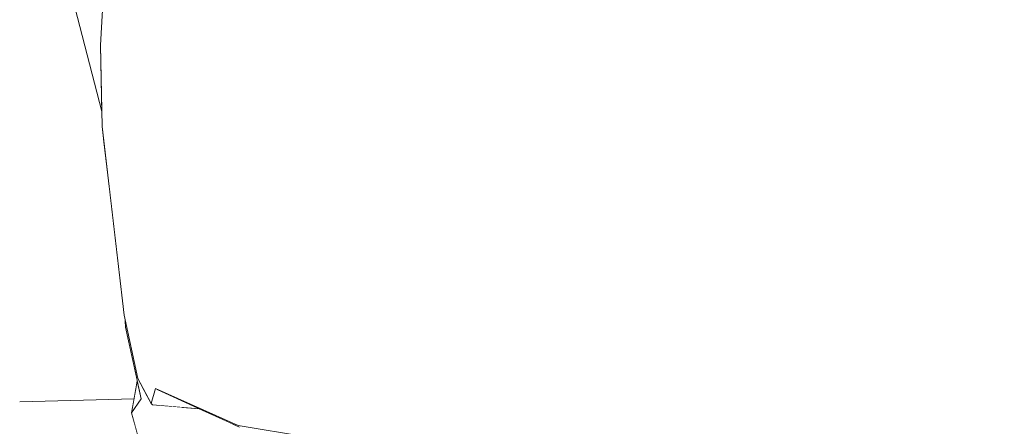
# Model space of a CAD drawing. Header units: millimetres. Extents: x 0 to 650, y -1 to 707.
# Tile 21 of 256: x 94.543 to 96.818, y 631.621 to 632.56. Entities that reach past the tile are written whole.
import ezdxf
from ezdxf.xclip import XClip

# ---------------------------------------------------------------- set-up
doc = ezdxf.new("R2010")
doc.units = ezdxf.units.MM
doc.header["$MEASUREMENT"] = 0
doc.header["$XCLIPFRAME"] = 0
doc.linetypes.add('Wipeout_Contour', pattern=[1000, 0, -1000])
doc.layers.add('Interior - Mobiliário .ARQ', color=7, linetype='Continuous')
doc.layers.add('Parede.ARQ', color=7, linetype='Continuous')

# ---------------------------------------------------------------- blocks, each defined once
blk = doc.blocks.new('Desenho_3_3', base_point=(252.3092, 622.8349))
at = {"color": 254, "linetype": 'Wipeout_Contour', "lineweight": 0, "ltscale": 49723.751362}
blk.add_wipeout([(94.5429, 671.1349), (94.5429, 640.4986), (94.5994, 640.5107), (94.7905, 640.5239), (95.1427, 640.4912), (95.365, 640.4595), (95.4283, 640.4846), (95.5884, 640.4416), (95.6004, 640.4152), (95.6029, 640.4289), (95.6126, 640.4518), (95.662, 640.5254), (95.7763, 640.5773), (95.7946, 640.5807), (95.8476, 640.6042), (95.9371, 640.6175), (95.9863, 640.6125), (96.0217, 640.6273), (96.0479, 640.6371), (96.1676, 640.657), (96.2813, 640.6661), (96.4754, 640.6377), (96.5481, 640.5813), (96.5989, 640.5783), (96.6613, 640.5393), (96.7552, 640.5338), (96.9238, 640.4717), (96.9696, 640.4206), (97.0932, 640.3047), (97.1285, 640.2394), (97.2687, 640.0597), (97.2838, 640.0001), (97.3465, 639.752), (97.3512, 639.733), (97.3804, 639.4584), (97.3817, 639.2528), (97.3613, 639.1943), (97.3575, 639.1753), (97.3338, 639.0407), (97.3263, 639.0177), (97.3215, 639.0062), (97.2449, 638.7539), (97.1209, 638.4391), (97.1104, 638.4204), (97.0293, 638.3113), (97.0515, 638.2973), (97.2452, 638.1278), (97.244, 638.0629), (97.3922, 637.6313), (97.5056, 637.4981), (97.5425, 637.341), (97.6034, 637.266), (97.6351, 637.0703), (98.2231, 636.5501), (98.2992, 636.3303), (98.668, 635.4423), (98.4927, 634.8674), (98.0783, 634.4688), (97.7351, 634.2248), (97.7135, 634.2059), (97.6221, 634.142), (97.1761, 633.7399), (97.238, 633.4163), (97.3481, 632.8758), (97.5164, 631.9291), (97.5626, 631.611), (97.5859, 631.4505), (97.5591, 631.1491), (97.2578, 631.1941), (97.2488, 631.1422), (97.2673, 631.1122), (97.535, 630.5802), (97.6906, 630.2961), (105.6958, 630.9629), (105.6958, 638.6349), (106.1958, 638.6349), (106.1958, 671.1349)], dxfattribs=at).dxf.layer = 'Parede.ARQ'
at = {"color": 254, "linetype": 'Wipeout_Contour', "lineweight": 0, "ltscale": 1918.125895}
blk.add_wipeout([(94.7333, 632.3137), (94.7871, 632.3537), (94.7295, 632.501)], dxfattribs=at).dxf.layer = 'Interior - Mobiliário .ARQ'
at = {"color": 254, "linetype": 'Wipeout_Contour', "lineweight": 0, "ltscale": 1917.274767}
blk.add_wipeout([(97.186, 631.614), (96.6726, 631.6433), (96.6733, 631.4555)], dxfattribs=at).dxf.layer = 'Interior - Mobiliário .ARQ'
at = {"color": 254, "linetype": 'Wipeout_Contour', "lineweight": 0, "ltscale": 1917.734031}
blk.add_wipeout([(94.7871, 632.3537), (94.8042, 631.9886), (94.8303, 632.1701)], dxfattribs=at).dxf.layer = 'Interior - Mobiliário .ARQ'
at = {"color": 254, "linetype": 'Wipeout_Contour', "lineweight": 0, "ltscale": 1918.271568}
blk.add_wipeout([(97.1578, 631.9915), (96.6726, 632.0269), (96.6726, 631.6433)], dxfattribs=at).dxf.layer = 'Interior - Mobiliário .ARQ'
at = {"color": 254, "linetype": 'Wipeout_Contour', "lineweight": 0, "ltscale": 1918.841874}
blk.add_wipeout([(94.7871, 632.3537), (94.7815, 632.529), (94.7295, 632.501)], dxfattribs=at).dxf.layer = 'Interior - Mobiliário .ARQ'
at = {"color": 254, "linetype": 'Wipeout_Contour', "lineweight": 0, "ltscale": 1916.805833}
blk.add_wipeout([(94.8416, 631.8688), (94.8303, 632.1701), (94.8236, 631.9032)], dxfattribs=at).dxf.layer = 'Interior - Mobiliário .ARQ'
at = {"color": 254, "linetype": 'Wipeout_Contour', "lineweight": 0, "ltscale": 1916.977276}
blk.add_wipeout([(96.6726, 631.6433), (97.186, 631.614), (97.1578, 631.9915)], dxfattribs=at).dxf.layer = 'Interior - Mobiliário .ARQ'
at = {"color": 254, "linetype": 'Wipeout_Contour', "lineweight": 0, "ltscale": 1917.067642}
blk.add_wipeout([(94.8236, 631.9032), (94.8303, 632.1701), (94.8042, 631.9886)], dxfattribs=at).dxf.layer = 'Interior - Mobiliário .ARQ'
at = {"color": 254, "linetype": 'Wipeout_Contour', "lineweight": 0, "ltscale": 2557.910885}
blk.add_wipeout([(94.8396, 632.6434), (94.8303, 632.1701), (94.858, 632.1446), (94.8522, 632.6387)], dxfattribs=at).dxf.layer = 'Interior - Mobiliário .ARQ'
at = {"color": 254, "linetype": 'Wipeout_Contour', "lineweight": 0, "ltscale": 1917.103247}
blk.add_wipeout([(94.7333, 632.3137), (94.784, 631.8776), (94.8042, 631.9886)], dxfattribs=at).dxf.layer = 'Interior - Mobiliário .ARQ'
at = {"color": 254, "linetype": 'Wipeout_Contour', "lineweight": 0, "ltscale": 4478.693065}
blk.add_wipeout([(94.7999, 632.8237), (94.7295, 632.501), (94.7815, 632.529), (94.8018, 632.6868), (94.787, 632.7303), (94.8095, 632.7468), (94.8199, 632.8275)], dxfattribs=at).dxf.layer = 'Interior - Mobiliário .ARQ'
at = {"color": 254, "linetype": 'Wipeout_Contour', "lineweight": 0, "ltscale": 1918.197234}
blk.add_wipeout([(94.8042, 631.9886), (94.7871, 632.3537), (94.7333, 632.3137)], dxfattribs=at).dxf.layer = 'Interior - Mobiliário .ARQ'
at = {"color": 254, "linetype": 'Wipeout_Contour', "lineweight": 0, "ltscale": 1917.033407}
blk.add_wipeout([(94.784, 631.8776), (94.8162, 631.7313), (94.8236, 631.9032)], dxfattribs=at).dxf.layer = 'Interior - Mobiliário .ARQ'
at = {"color": 254, "linetype": 'Wipeout_Contour', "lineweight": 0, "ltscale": 1919.808579}
blk.add_wipeout([(94.7295, 632.501), (94.7999, 632.8237), (94.7479, 632.8139)], dxfattribs=at).dxf.layer = 'Interior - Mobiliário .ARQ'
at = {"color": 254, "linetype": 'Wipeout_Contour', "lineweight": 0, "ltscale": 1916.717257}
blk.add_wipeout([(94.8236, 631.9032), (94.8042, 631.9886), (94.784, 631.8776)], dxfattribs=at).dxf.layer = 'Interior - Mobiliário .ARQ'
at = {"color": 254, "linetype": 'Wipeout_Contour', "lineweight": 0, "ltscale": 1918.553241}
blk.add_wipeout([(94.644, 632.6918), (94.7326, 632.3482), (94.7295, 632.497)], dxfattribs=at).dxf.layer = 'Interior - Mobiliário .ARQ'
at = {"color": 254, "linetype": 'Wipeout_Contour', "lineweight": 0, "ltscale": 1916.258387}
blk.add_wipeout([(94.8162, 631.7313), (94.8467, 631.6733), (94.8416, 631.8688)], dxfattribs=at).dxf.layer = 'Interior - Mobiliário .ARQ'
at = {"color": 254, "linetype": 'Wipeout_Contour', "lineweight": 0, "ltscale": 1919.418343}
blk.add_wipeout([(94.7415, 632.705), (94.644, 632.6918), (94.7295, 632.497)], dxfattribs=at).dxf.layer = 'Interior - Mobiliário .ARQ'
at = {"color": 254, "linetype": 'Wipeout_Contour', "lineweight": 0, "ltscale": 1917.060603}
blk.add_wipeout([(94.8416, 631.8688), (94.8236, 631.9032), (94.8162, 631.7313)], dxfattribs=at).dxf.layer = 'Interior - Mobiliário .ARQ'
at = {"color": 254, "linetype": 'Wipeout_Contour', "lineweight": 0, "ltscale": 3835.77937}
blk.add_wipeout([(94.5429, 632.5863), (94.5429, 632.2737), (94.7385, 632.2693), (94.7333, 632.3137), (94.7326, 632.3482), (94.6499, 632.6687)], dxfattribs=at).dxf.layer = 'Interior - Mobiliário .ARQ'
at = {"color": 254, "linetype": 'Wipeout_Contour', "lineweight": 0, "ltscale": 1916.131347}
blk.add_wipeout([(94.8593, 631.8493), (94.8467, 631.6733), (94.8567, 631.7079)], dxfattribs=at).dxf.layer = 'Interior - Mobiliário .ARQ'
at = {"color": 254, "linetype": 'Wipeout_Contour', "lineweight": 0, "ltscale": 1916.211255}
blk.add_wipeout([(94.8146, 631.7249), (94.8016, 631.6522), (94.8235, 631.6839)], dxfattribs=at).dxf.layer = 'Interior - Mobiliário .ARQ'
at = {"layer": 'Interior - Mobiliário .ARQ', "color": 7, "linetype": 'Continuous', "lineweight": 0}
for p, q in [((94.7295, 632.501), (94.7479, 632.8139)), ((94.644, 632.6918), (94.7326, 632.3482)), ((94.7333, 632.3137), (94.7295, 632.501))]:
    blk.add_line(p, q, dxfattribs=at)
at = {"color": 254, "linetype": 'Wipeout_Contour', "lineweight": 0, "ltscale": 2557.484975}
blk.add_wipeout([(94.7385, 632.2693), (94.5429, 632.2737), (94.5429, 632.0319), (94.7499, 632.1707)], dxfattribs=at).dxf.layer = 'Interior - Mobiliário .ARQ'
at = {"color": 254, "linetype": 'Wipeout_Contour', "lineweight": 0, "ltscale": 1917.059552}
blk.add_wipeout([(94.8416, 631.8688), (94.8467, 631.6733), (94.8593, 631.8493)], dxfattribs=at).dxf.layer = 'Interior - Mobiliário .ARQ'
at = {"color": 254, "linetype": 'Wipeout_Contour', "lineweight": 0, "ltscale": 1916.353348}
blk.add_wipeout([(94.8567, 631.7079), (95.0478, 631.6223), (95.0549, 631.7967)], dxfattribs=at).dxf.layer = 'Interior - Mobiliário .ARQ'
at = {"color": 254, "linetype": 'Wipeout_Contour', "lineweight": 0, "ltscale": 1916.826704}
blk.add_wipeout([(95.0549, 631.7967), (94.8593, 631.8493), (94.8567, 631.7079)], dxfattribs=at).dxf.layer = 'Interior - Mobiliário .ARQ'
at = {"color": 254, "linetype": 'Wipeout_Contour', "lineweight": 0, "ltscale": 1916.323343}
blk.add_wipeout([(95.0478, 631.6223), (95.6457, 631.5245), (95.6504, 631.7108)], dxfattribs=at).dxf.layer = 'Interior - Mobiliário .ARQ'
at = {"color": 254, "linetype": 'Wipeout_Contour', "lineweight": 0, "ltscale": 1916.633342}
blk.add_wipeout([(95.6504, 631.7108), (95.0549, 631.7967), (95.0478, 631.6223)], dxfattribs=at).dxf.layer = 'Interior - Mobiliário .ARQ'
at = {"color": 254, "linetype": 'Wipeout_Contour', "lineweight": 0, "ltscale": 2555.412051}
blk.add_wipeout([(94.8043, 631.6492), (94.8539, 631.4644), (95.0601, 631.6175), (95.038, 631.6248)], dxfattribs=at).dxf.layer = 'Interior - Mobiliário .ARQ'
at = {"color": 254, "linetype": 'Wipeout_Contour', "lineweight": 0, "ltscale": 3194.424328}
blk.add_wipeout([(94.8263, 631.6815), (94.8043, 631.6492), (94.9203, 631.6643), (94.8496, 631.6701), (94.8422, 631.6818)], dxfattribs=at).dxf.layer = 'Interior - Mobiliário .ARQ'
at = {"color": 254, "linetype": 'Wipeout_Contour', "lineweight": 0, "ltscale": 3194.011991}
blk.add_wipeout([(94.79, 631.8484), (94.8263, 631.6815), (94.8422, 631.6818), (94.8162, 631.7313), (94.7905, 631.8482)], dxfattribs=at).dxf.layer = 'Interior - Mobiliário .ARQ'
at = {"color": 254, "linetype": 'Wipeout_Contour', "lineweight": 0, "ltscale": 2555.486041}
blk.add_wipeout([(94.8043, 631.6492), (95.038, 631.6248), (94.9579, 631.6612), (94.9203, 631.6643)], dxfattribs=at).dxf.layer = 'Interior - Mobiliário .ARQ'
at = {"color": 254, "linetype": 'Wipeout_Contour', "lineweight": 0, "ltscale": 1917.744267}
blk.add_wipeout([(94.8303, 632.1701), (94.8593, 631.8493), (94.858, 632.1446)], dxfattribs=at).dxf.layer = 'Interior - Mobiliário .ARQ'
at = {"color": 254, "linetype": 'Wipeout_Contour', "lineweight": 0, "ltscale": 3832.435284}
blk.add_wipeout([(94.5429, 631.6776), (94.5429, 631.3013), (94.7517, 631.1635), (94.8086, 631.6264), (94.8016, 631.6522), (94.8074, 631.6843)], dxfattribs=at).dxf.layer = 'Interior - Mobiliário .ARQ'
at = {"color": 254, "linetype": 'Wipeout_Contour', "lineweight": 0, "ltscale": 1916.062385}
blk.add_wipeout([(94.8602, 631.7056), (94.8496, 631.6701), (94.9579, 631.6612)], dxfattribs=at).dxf.layer = 'Interior - Mobiliário .ARQ'
at = {"layer": 'Interior - Mobiliário .ARQ', "color": 7, "linetype": 'Continuous', "lineweight": 0}
for p, q in [((94.8467, 631.6733), (94.8567, 631.7079)), ((94.8467, 631.6733), (94.8496, 631.6701)), ((94.8496, 631.6701), (94.9579, 631.6612))]:
    blk.add_line(p, q, dxfattribs=at)
at = {"color": 254, "linetype": 'Wipeout_Contour', "lineweight": 0, "ltscale": 1916.702439}
blk.add_wipeout([(94.8593, 631.8493), (94.8303, 632.1701), (94.8416, 631.8688)], dxfattribs=at).dxf.layer = 'Interior - Mobiliário .ARQ'
at = {"color": 254, "linetype": 'Wipeout_Contour', "lineweight": 0, "ltscale": 3830.944609}
blk.add_wipeout([(94.7517, 631.1635), (95.0738, 631.3096), (95.0798, 631.4041), (95.0775, 631.419), (94.8539, 631.4644), (94.8086, 631.6264)], dxfattribs=at).dxf.layer = 'Interior - Mobiliário .ARQ'
at = {"layer": 'Interior - Mobiliário .ARQ', "color": 7, "linetype": 'Continuous', "lineweight": 0}
blk.add_line((94.8513, 631.4676), (94.8016, 631.6522), dxfattribs=at)
at = {"color": 254, "linetype": 'Wipeout_Contour', "lineweight": 0, "ltscale": 1918.321289}
blk.add_wipeout([(94.7815, 632.529), (94.7871, 632.3537), (94.8303, 632.1701)], dxfattribs=at).dxf.layer = 'Interior - Mobiliário .ARQ'
at = {"color": 254, "linetype": 'Wipeout_Contour', "lineweight": 0, "ltscale": 1917.957447}
blk.add_wipeout([(95.0676, 632.1408), (94.858, 632.1446), (94.8593, 631.8493)], dxfattribs=at).dxf.layer = 'Interior - Mobiliário .ARQ'
at = {"color": 254, "linetype": 'Wipeout_Contour', "lineweight": 0, "ltscale": 3199.014641}
blk.add_wipeout([(94.7815, 632.529), (94.8303, 632.1701), (94.8396, 632.6434), (94.8132, 632.6533), (94.8018, 632.6868)], dxfattribs=at).dxf.layer = 'Interior - Mobiliário .ARQ'
at = {"color": 254, "linetype": 'Wipeout_Contour', "lineweight": 0, "ltscale": 1916.679221}
blk.add_wipeout([(94.8593, 631.8493), (95.0549, 631.7967), (95.0676, 632.1408)], dxfattribs=at).dxf.layer = 'Interior - Mobiliário .ARQ'
at = {"color": 254, "linetype": 'Wipeout_Contour', "lineweight": 0, "ltscale": 5110.134698}
blk.add_wipeout([(94.5429, 631.6776), (94.8074, 631.6843), (94.8146, 631.7249), (94.7876, 631.8496), (94.7868, 631.8648), (94.784, 631.8776), (94.7499, 632.1707), (94.5429, 632.0319)], dxfattribs=at).dxf.layer = 'Interior - Mobiliário .ARQ'
at = {"color": 254, "linetype": 'Wipeout_Contour', "lineweight": 0, "ltscale": 1916.762253}
blk.add_wipeout([(95.0549, 631.7967), (95.6504, 631.7108), (95.6622, 632.0833)], dxfattribs=at).dxf.layer = 'Interior - Mobiliário .ARQ'
at = {"layer": 'Interior - Mobiliário .ARQ', "color": 7, "linetype": 'Continuous', "lineweight": 0}
for p, q in [((94.7333, 632.3137), (94.784, 631.8776)), ((94.784, 631.8776), (94.8162, 631.7313)), ((94.7876, 631.8496), (94.7868, 631.8648)), ((94.8235, 631.6839), (94.7876, 631.8496)), ((94.8162, 631.7313), (94.8467, 631.6733)), ((94.8016, 631.6522), (94.8146, 631.7249)), ((94.8567, 631.7079), (95.0478, 631.6223)), ((94.8074, 631.6843), (94.5429, 631.6776)), ((95.0505, 631.6191), (94.8602, 631.7056)), ((94.8016, 631.6522), (94.8235, 631.6839))]:
    blk.add_line(p, q, dxfattribs=at)
at = {"color": 254, "linetype": 'Wipeout_Contour', "lineweight": 0, "ltscale": 1917.839539}
blk.add_wipeout([(95.6622, 632.0833), (95.0676, 632.1408), (95.0549, 631.7967)], dxfattribs=at).dxf.layer = 'Interior - Mobiliário .ARQ'
at = {"color": 254, "linetype": 'Wipeout_Contour', "lineweight": 0, "ltscale": 3199.855852}
blk.add_wipeout([(95.0643, 632.6566), (95.0676, 632.1408), (95.4712, 632.7545), (95.4398, 632.7401), (95.2023, 632.6852)], dxfattribs=at).dxf.layer = 'Interior - Mobiliário .ARQ'
at = {"color": 254, "linetype": 'Wipeout_Contour', "lineweight": 0, "ltscale": 1916.92249}
blk.add_wipeout([(95.6504, 631.7108), (96.6726, 631.6433), (95.6622, 632.0833)], dxfattribs=at).dxf.layer = 'Interior - Mobiliário .ARQ'
at = {"color": 254, "linetype": 'Wipeout_Contour', "lineweight": 0, "ltscale": 1917.949993}
blk.add_wipeout([(96.6726, 632.0269), (95.6622, 632.0833), (96.6726, 631.6433)], dxfattribs=at).dxf.layer = 'Interior - Mobiliário .ARQ'
at = {"color": 254, "linetype": 'Wipeout_Contour', "lineweight": 0, "ltscale": 3841.814955}
blk.add_wipeout([(95.7438, 632.8827), (95.6402, 632.8351), (95.6622, 632.0833), (96.5697, 633.0358), (96.0692, 633.0187), (95.8419, 632.9278)], dxfattribs=at).dxf.layer = 'Interior - Mobiliário .ARQ'
at = {"color": 254, "linetype": 'Wipeout_Contour', "lineweight": 0, "ltscale": 1916.332331}
blk.add_wipeout([(96.6726, 631.6433), (95.6457, 631.5245), (96.6733, 631.4555)], dxfattribs=at).dxf.layer = 'Interior - Mobiliário .ARQ'
at = {"color": 254, "linetype": 'Wipeout_Contour', "lineweight": 0, "ltscale": 1918.519927}
blk.add_wipeout([(96.5697, 633.0358), (95.6622, 632.0833), (96.6726, 632.0269)], dxfattribs=at).dxf.layer = 'Interior - Mobiliário .ARQ'
at = {"color": 254, "linetype": 'Wipeout_Contour', "lineweight": 0, "ltscale": 1916.847154}
blk.add_wipeout([(95.6457, 631.5245), (96.6726, 631.6433), (95.6504, 631.7108)], dxfattribs=at).dxf.layer = 'Interior - Mobiliário .ARQ'
at = {"layer": 'Interior - Mobiliário .ARQ', "color": 7, "linetype": 'Continuous', "lineweight": 0}
blk.add_line((95.0478, 631.6223), (95.6457, 631.5245), dxfattribs=at)
at = {"color": 254, "linetype": 'Wipeout_Contour', "lineweight": 0, "ltscale": 1918.740586}
blk.add_wipeout([(96.6726, 632.0269), (97.1578, 631.9915), (96.9796, 633.0424)], dxfattribs=at).dxf.layer = 'Interior - Mobiliário .ARQ'
at = {"color": 254, "linetype": 'Wipeout_Contour', "lineweight": 0, "ltscale": 3198.734992}
blk.add_wipeout([(95.0676, 632.1408), (95.6622, 632.0833), (95.6402, 632.8351), (95.5907, 632.8093), (95.4712, 632.7545)], dxfattribs=at).dxf.layer = 'Interior - Mobiliário .ARQ'
at = {"color": 254, "linetype": 'Wipeout_Contour', "lineweight": 0, "ltscale": 1920.690404}
blk.add_wipeout([(96.9796, 633.0424), (96.5697, 633.0358), (96.6726, 632.0269)], dxfattribs=at).dxf.layer = 'Interior - Mobiliário .ARQ'
at = {"color": 254, "linetype": 'Wipeout_Contour', "lineweight": 0, "ltscale": 2559.333433}
blk.add_wipeout([(94.9818, 632.6395), (94.9469, 632.6346), (95.0676, 632.1408), (95.0643, 632.6566)], dxfattribs=at).dxf.layer = 'Interior - Mobiliário .ARQ'
at = {"color": 254, "linetype": 'Wipeout_Contour', "lineweight": 0, "ltscale": 3198.201998}
blk.add_wipeout([(94.8864, 632.6259), (94.8522, 632.6387), (94.858, 632.1446), (95.0676, 632.1408), (94.9469, 632.6346)], dxfattribs=at).dxf.layer = 'Interior - Mobiliário .ARQ'

msp = doc.modelspace()

# ---------------------------------------------------------------- block references
at = {"color": 7, "linetype": 'Continuous', "lineweight": 0}
ref = msp.add_blockref('Desenho_3_3', (252.3092, 622.8349), dxfattribs=at)
XClip(ref).set_block_clipping_path([(94.5429147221, 610.0813537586), (504.066260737, 688.4753035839)])

doc.saveas('drawing.dxf')
